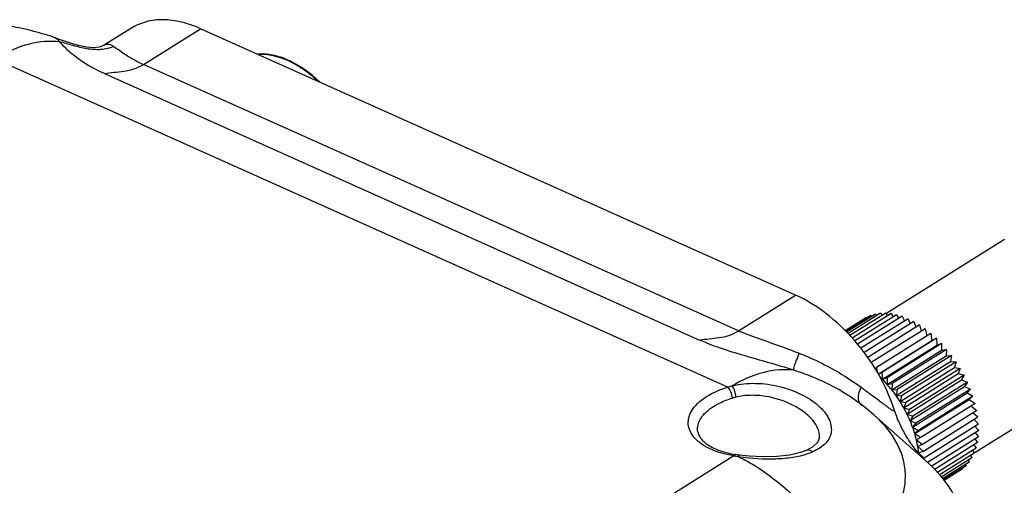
# Model space of a CAD drawing. Header units: inches. Extents: x 0 to 17, y 0 to 11.
# Tile 27 of 38: x 13.525 to 14.606, y 3.517 to 4.028. Entities that reach past the tile are written whole.
import ezdxf

# ---------------------------------------------------------------- set-up
doc = ezdxf.new("R2010")
doc.units = ezdxf.units.IN
doc.header["$LTSCALE"] = 0.935
doc.header["$MEASUREMENT"] = 0
doc.layers.get('0').update_dxf_attribs({"linetype": 'CONTINUOUS'})
doc.layers.add('1', color=7, linetype='CONTINUOUS')

msp = doc.modelspace()

# ---------------------------------------------------------------- linework, layer by layer
at = {"color": 7, "linetype": 'Continuous'}
for points, knots in [([(13.8543, 3.9592), (13.8491, 3.9642), (13.8382, 3.9731), (13.8208, 3.9833), (13.8033, 3.9892), (13.7916, 3.9902), (13.7862, 3.9898)], [0, 0, 0, 0, 0.284489, 0.547831, 0.786156, 1, 1, 1, 1]), ([(13.8524, 3.96), (13.8473, 3.9648), (13.8393, 3.9713), (13.8278, 3.9784), (13.8122, 3.9864), (13.7977, 3.9901), (13.7866, 3.9895)], [0, 0, 0, 0, 0.284295, 0.419122, 0.54824, 1, 1, 1, 1])]:
    msp.add_open_spline(points, degree=3, knots=knots, dxfattribs=at)
at = {"layer": '1', "color": 7, "linetype": 'Continuous'}
for p, q in [((13.6476, 4.0182), (13.6188, 4.0002)), ((13.6607, 3.9786), (13.7232, 4.0177)), ((14.3765, 3.7256), (13.7232, 4.0177)), ((13.5635, 4.0078), (13.5635, 4.0078)), ((13.5635, 4.0077), (13.5635, 4.0078)), ((13.4994, 3.9838), (14.3025, 3.6248)), ((14.314, 3.6865), (13.6607, 3.9786)), ((13.6179, 3.9684), (14.2712, 3.6763)), ((14.6056, 3.7865), (14.4757, 3.7052)), ((14.314, 3.6865), (14.3765, 3.7256)), ((14.4545, 3.7011), (14.431, 3.6864)), ((14.4592, 3.7033), (14.4315, 3.686)), ((14.4643, 3.7048), (14.4325, 3.6849)), ((14.4697, 3.7057), (14.4341, 3.6834)), ((14.4754, 3.7058), (14.4362, 3.6813)), ((14.4813, 3.7053), (14.4385, 3.6785)), ((14.4874, 3.7041), (14.4414, 3.6753)), ((14.4936, 3.7023), (14.4446, 3.6716)), ((14.4999, 3.6997), (14.4481, 3.6673)), ((14.5062, 3.6966), (14.4518, 3.6625)), ((14.4545, 3.7011), (14.455, 3.7006)), ((14.4592, 3.7033), (14.4602, 3.7023)), ((14.4643, 3.7048), (14.4657, 3.7032)), ((14.4697, 3.7057), (14.4715, 3.7034)), ((14.4754, 3.7058), (14.4774, 3.7029)), ((14.4813, 3.7053), (14.4835, 3.7017)), ((14.4874, 3.7041), (14.4897, 3.6998)), ((14.4936, 3.7023), (14.4959, 3.6973)), ((14.4999, 3.6997), (14.5022, 3.6941)), ((14.5062, 3.6966), (14.5084, 3.6903)), ((14.5125, 3.6929), (14.4557, 3.6573)), ((14.5188, 3.6885), (14.4596, 3.6515)), ((14.5125, 3.6929), (14.5145, 3.6858)), ((14.5188, 3.6885), (14.5205, 3.6808)), ((14.525, 3.6836), (14.4652, 3.6462)), ((14.4673, 3.639), (14.5261, 3.6759)), ((14.531, 3.6783), (14.4712, 3.6408)), ((14.525, 3.6836), (14.5261, 3.6759)), ((14.5261, 3.6759), (14.531, 3.6783)), ((14.531, 3.6783), (14.5316, 3.6707)), ((14.4718, 3.6333), (14.5316, 3.6707)), ((14.5368, 3.6724), (14.477, 3.635)), ((14.477, 3.6277), (14.5368, 3.6651)), ((14.5423, 3.6661), (14.4826, 3.6287)), ((14.5316, 3.6707), (14.5368, 3.6724)), ((14.5368, 3.6724), (14.5368, 3.6651)), ((14.5368, 3.6651), (14.5423, 3.6661)), ((14.5423, 3.6661), (14.5418, 3.6591)), ((14.482, 3.6217), (14.5418, 3.6591)), ((14.4867, 3.6154), (14.5465, 3.6529)), ((14.5476, 3.6595), (14.4878, 3.622)), ((14.5418, 3.6591), (14.5476, 3.6595)), ((14.5476, 3.6595), (14.5465, 3.6529)), ((14.5465, 3.6529), (14.5526, 3.6525)), ((14.4637, 3.6452), (14.4652, 3.6462)), ((14.4652, 3.6462), (14.4659, 3.6417)), ((14.4911, 3.6089), (14.5509, 3.6463)), ((14.5526, 3.6525), (14.4928, 3.6151)), ((14.5572, 3.6452), (14.4974, 3.6078)), ((14.5526, 3.6525), (14.5509, 3.6463)), ((14.5509, 3.6463), (14.5572, 3.6452)), ((14.5572, 3.6452), (14.555, 3.6395)), ((14.4674, 3.6389), (14.4712, 3.6408)), ((14.4712, 3.6408), (14.4718, 3.6333)), ((14.4718, 3.6333), (14.477, 3.635)), ((14.477, 3.635), (14.477, 3.6277)), ((14.4952, 3.6021), (14.555, 3.6395)), ((14.4988, 3.5951), (14.5586, 3.6326)), ((14.5614, 3.6378), (14.5016, 3.6003)), ((14.555, 3.6395), (14.5614, 3.6378)), ((14.5614, 3.6378), (14.5586, 3.6326)), ((14.5586, 3.6326), (14.5651, 3.6301)), ((14.7017, 3.633), (14.5726, 3.5522)), ((14.477, 3.6277), (14.4826, 3.6287)), ((14.4826, 3.6287), (14.482, 3.6217)), ((14.482, 3.6217), (14.4878, 3.622)), ((14.4878, 3.622), (14.4867, 3.6154)), ((14.5021, 3.5881), (14.5619, 3.6255)), ((14.5651, 3.6301), (14.5053, 3.5927)), ((14.5684, 3.6224), (14.5086, 3.585)), ((14.5651, 3.6301), (14.5619, 3.6255)), ((14.5619, 3.6255), (14.5684, 3.6224)), ((14.5684, 3.6224), (14.5647, 3.6183)), ((14.3109, 3.6137), (14.3071, 3.6127)), ((14.4405, 3.6115), (14.4387, 3.6127)), ((14.4423, 3.6101), (14.4405, 3.6115)), ((14.4867, 3.6154), (14.4928, 3.6151)), ((14.4928, 3.6151), (14.4911, 3.6089)), ((14.5049, 3.5809), (14.5647, 3.6183)), ((14.5073, 3.5738), (14.5671, 3.6112)), ((14.5712, 3.6146), (14.5115, 3.5772)), ((14.5647, 3.6183), (14.5712, 3.6146)), ((14.5712, 3.6146), (14.5671, 3.6112)), ((14.5671, 3.6112), (14.5736, 3.6068)), ((14.4911, 3.6089), (14.4974, 3.6078)), ((14.4974, 3.6078), (14.4952, 3.6021)), ((14.4952, 3.6021), (14.5016, 3.6003)), ((14.5016, 3.6003), (14.4988, 3.5951)), ((14.5736, 3.6068), (14.5138, 3.5694)), ((14.5753, 3.5991), (14.5156, 3.5617)), ((14.569, 3.604), (14.5753, 3.5991)), ((14.4627, 3.5939), (14.5198, 3.5436)), ((14.4988, 3.5951), (14.5053, 3.5927)), ((14.5053, 3.5927), (14.5021, 3.5881)), ((14.5021, 3.5881), (14.5086, 3.585)), ((14.5766, 3.5916), (14.5168, 3.5542)), ((14.5766, 3.5916), (14.571, 3.5964)), ((14.5773, 3.5842), (14.5725, 3.589)), ((14.2691, 3.5755), (14.269, 3.577)), ((14.5086, 3.585), (14.5049, 3.5809)), ((14.5049, 3.5809), (14.5115, 3.5772)), ((14.5115, 3.5772), (14.5073, 3.5738)), ((14.5773, 3.5842), (14.5175, 3.5468)), ((14.5775, 3.5771), (14.5213, 3.5419)), ((14.5733, 3.5817), (14.5775, 3.5771)), ((14.4027, 3.5699), (14.4027, 3.57)), ((14.5073, 3.5738), (14.5138, 3.5694)), ((14.5092, 3.5667), (14.5073, 3.5738)), ((14.5138, 3.5694), (14.5092, 3.5667)), ((14.5092, 3.5667), (14.5156, 3.5617)), ((14.5106, 3.5596), (14.5092, 3.5667)), ((14.5771, 3.5703), (14.5252, 3.5378)), ((14.5732, 3.5679), (14.5761, 3.5638)), ((14.5735, 3.5746), (14.5771, 3.5703)), ((14.3887, 3.5554), (14.3887, 3.5554)), ((14.5156, 3.5617), (14.5106, 3.5596)), ((14.5168, 3.5542), (14.5106, 3.5596)), ((14.5115, 3.5528), (14.5106, 3.5596)), ((14.5761, 3.5638), (14.5286, 3.5341)), ((14.5746, 3.5577), (14.5316, 3.5308)), ((14.5708, 3.5553), (14.5726, 3.5521)), ((14.5723, 3.5614), (14.5746, 3.5577)), ((14.3086, 3.5494), (14.2132, 3.4896)), ((14.315, 3.5501), (14.3106, 3.5508)), ((14.315, 3.5501), (14.315, 3.5501)), ((14.3901, 3.5518), (14.3954, 3.5538)), ((14.5168, 3.5542), (14.5115, 3.5528)), ((14.5175, 3.5468), (14.5115, 3.5528)), ((14.5195, 3.5438), (14.5153, 3.5479)), ((14.5159, 3.5471), (14.5195, 3.5438)), ((14.5175, 3.5468), (14.5166, 3.5467)), ((14.5726, 3.5521), (14.5342, 3.5281)), ((14.5701, 3.547), (14.5363, 3.5258)), ((14.5661, 3.5445), (14.5671, 3.5424)), ((14.5687, 3.5497), (14.5701, 3.547)), ((14.5671, 3.5424), (14.5379, 3.5241)), ((14.5636, 3.5384), (14.539, 3.523)), ((14.5596, 3.5349), (14.5395, 3.5224)), ((14.5593, 3.5357), (14.5596, 3.5349)), ((14.563, 3.5399), (14.5636, 3.5384))]:
    msp.add_line(p, q, dxfattribs=at)
for points in [[(13.6188, 4.0002), (13.6173, 3.9993), (13.6123, 3.9976), (13.6058, 3.9968), (13.5981, 3.9974), (13.5896, 3.9991), (13.5806, 4.0018), (13.5709, 4.0051), (13.5634, 4.0078)], [(14.4027, 3.5699), (14.4009, 3.5645), (14.3954, 3.5591), (14.3887, 3.5554)], [(14.3887, 3.5554), (14.382, 3.5529), (14.37, 3.5501), (14.356, 3.5485), (14.3408, 3.5482), (14.3254, 3.549), (14.315, 3.5501)]]:
    msp.add_lwpolyline(points, dxfattribs=at)
for centre, radius, start, end in [((14.3792, 3.5414), 0.1305, 44.7613, 46.5306), ((14.3746, 3.5369), 0.1369, 41.5386, 44.745), ((14.3394, 3.5012), 0.129, 104.5571, 106.6465), ((14.3707, 3.5335), 0.142, 38.4043, 41.5399), ((14.367, 3.5305), 0.1469, 35.3487, 38.4124), ((14.3272, 3.4497), 0.1975, 54.6079, 55.6013), ((14.2897, 3.3968), 0.2623, 54.4149, 54.6124), ((14.293, 3.4013), 0.2567, 48.6159, 54.4323), ((14.3651, 3.5291), 0.1492, 32.3203, 35.3519), ((14.3649, 3.529), 0.1494, 29.2946, 32.3235), ((14.3666, 3.53), 0.1474, 26.2421, 29.2977), ((14.3702, 3.5317), 0.1434, 23.133, 26.2454), ((14.3761, 3.5342), 0.137, 19.9293, 23.143), ((14.3834, 3.5368), 0.1293, 16.6075, 19.9481), ((14.3315, 3.6782), 0.1309, 259.9148, 260.6031), ((14.3315, 3.6782), 0.1308, 260.6037, 261.2975), ((14.3318, 3.68), 0.1326, 261.2986, 261.9878), ((14.2378, 3.3891), 0.1765, 64.4472, 64.6753), ((14.3524, 3.8207), 0.2749, 261.8264, 262.1317), ((14.4166, 3.5436), 0.0953, 5.0598, 5.4983)]:
    msp.add_arc(centre, radius, start, end, dxfattribs=at)
for points, knots in [([(13.5635, 4.0078), (13.5392, 4.0161), (13.5009, 4.0243), (13.4492, 4.0269), (13.3972, 4.0242), (13.3336, 4.011), (13.2862, 3.9894), (13.2646, 3.9759)], [0, 0, 0, 0, 0.24888, 0.375061, 0.501668, 0.752944, 1, 1, 1, 1]), ([(13.7232, 4.0177), (13.7165, 4.0208), (13.7031, 4.0255), (13.6827, 4.0283), (13.6639, 4.0262), (13.6526, 4.0213), (13.6476, 4.0182)], [0, 0, 0, 0, 0.282839, 0.54001, 0.775922, 1, 1, 1, 1]), ([(13.5011, 3.9864), (13.5119, 3.9928), (13.5336, 4.0027), (13.5577, 4.0049), (13.5685, 4.0035)], [0, 0, 0, 0, 0.534267, 1, 1, 1, 1]), ([(13.5685, 4.0035), (13.5677, 4.0045), (13.5662, 4.0061), (13.5643, 4.0074), (13.5635, 4.0077)], [0, 0, 0, 0, 0.597403, 1, 1, 1, 1]), ([(13.6179, 3.9684), (13.6063, 3.9736), (13.5911, 3.9821), (13.5758, 3.9956), (13.5707, 4.0011), (13.5685, 4.0035)], [0, 0, 0, 0, 0.626795, 0.843342, 1, 1, 1, 1]), ([(13.6282, 3.9982), (13.6237, 3.9962), (13.6137, 3.994), (13.5984, 3.9953), (13.5834, 3.999), (13.5735, 4.002), (13.5685, 4.0035)], [0, 0, 0, 0, 0.243288, 0.491116, 0.747022, 1, 1, 1, 1]), ([(13.6188, 4.0002), (13.6194, 4.0005), (13.6207, 4.001), (13.6231, 4.0008), (13.6256, 3.9998), (13.6273, 3.9988), (13.6282, 3.9982)], [0, 0, 0, 0, 0.19539, 0.41363, 0.67808, 1, 1, 1, 1]), ([(13.6282, 3.9982), (13.63, 3.9971), (13.6338, 3.9944), (13.6405, 3.9897), (13.6495, 3.984), (13.6566, 3.9804), (13.6607, 3.9786)], [0, 0, 0, 0, 0.160071, 0.371199, 0.646409, 1, 1, 1, 1]), ([(13.6179, 3.9684), (13.6214, 3.969), (13.6285, 3.9699), (13.6393, 3.9709), (13.6503, 3.9732), (13.6573, 3.9765), (13.6607, 3.9786)], [0, 0, 0, 0, 0.241232, 0.482468, 0.730147, 1, 1, 1, 1]), ([(14.4855, 3.598), (14.4808, 3.6122), (14.4688, 3.64), (14.4425, 3.6762), (14.4118, 3.7056), (14.3884, 3.7203), (14.3765, 3.7256)], [0, 0, 0, 0, 0.261614, 0.523489, 0.773409, 1, 1, 1, 1]), ([(14.2712, 3.6763), (14.2747, 3.6769), (14.2818, 3.6778), (14.2926, 3.6788), (14.3036, 3.6811), (14.3106, 3.6844), (14.314, 3.6865)], [0, 0, 0, 0, 0.241232, 0.482468, 0.730147, 1, 1, 1, 1]), ([(14.314, 3.6865), (14.3189, 3.6843), (14.3295, 3.6802), (14.3518, 3.6725), (14.369, 3.6664), (14.3805, 3.6618)], [0, 0, 0, 0, 0.228474, 0.479133, 1, 1, 1, 1]), ([(14.3744, 3.6432), (14.3653, 3.6461), (14.3472, 3.6514), (14.3203, 3.659), (14.2948, 3.6668), (14.2787, 3.6729), (14.2712, 3.6763)], [0, 0, 0, 0, 0.263425, 0.523529, 0.772723, 1, 1, 1, 1]), ([(14.3744, 3.6432), (14.3744, 3.6439), (14.3745, 3.6457), (14.3756, 3.6491), (14.3777, 3.6545), (14.3794, 3.659), (14.3805, 3.6618)], [0, 0, 0, 0, 0.113135, 0.268359, 0.540234, 1, 1, 1, 1]), ([(14.3805, 3.6618), (14.3866, 3.6594), (14.4104, 3.6493), (14.4328, 3.636), (14.4483, 3.6245)], [0, 0, 0, 0, 0.254261, 1, 1, 1, 1]), ([(14.3744, 3.6432), (14.3635, 3.6446), (14.3395, 3.6423), (14.3178, 3.6325), (14.307, 3.6261)], [0, 0, 0, 0, 0.465733, 1, 1, 1, 1]), ([(14.4388, 3.6126), (14.4339, 3.6159), (14.4137, 3.6285), (14.3915, 3.6377), (14.3744, 3.6432)], [0, 0, 0, 0, 0.245634, 1, 1, 1, 1]), ([(14.2637, 3.5714), (14.2621, 3.5736), (14.2595, 3.5783), (14.2582, 3.5862), (14.2598, 3.5942), (14.2641, 3.6018), (14.2708, 3.6089), (14.2832, 3.6178), (14.2944, 3.6224), (14.3025, 3.6248)], [0, 0, 0, 0, 0.104937, 0.203542, 0.303981, 0.413788, 0.53774, 0.677535, 1, 1, 1, 1]), ([(14.3071, 3.6127), (14.3069, 3.615), (14.306, 3.6184), (14.3042, 3.6224), (14.3031, 3.6241), (14.3025, 3.6248)], [0, 0, 0, 0, 0.537391, 0.793021, 1, 1, 1, 1]), ([(14.307, 3.6261), (14.3153, 3.6282), (14.3329, 3.6298), (14.3587, 3.6263), (14.3788, 3.6192), (14.3927, 3.6113), (14.4013, 3.6049), (14.4081, 3.5979), (14.4129, 3.5906), (14.4156, 3.5832), (14.416, 3.5759), (14.4141, 3.569), (14.4097, 3.5629), (14.4033, 3.5577), (14.3982, 3.555), (14.3954, 3.5538)], [0, 0, 0, 0, 0.15737, 0.318075, 0.471877, 0.543083, 0.608755, 0.667708, 0.720021, 0.766491, 0.80926, 0.851033, 0.895062, 0.944244, 1, 1, 1, 1]), ([(14.3109, 3.6137), (14.3108, 3.6161), (14.3101, 3.6196), (14.3085, 3.6236), (14.3075, 3.6254), (14.307, 3.6261)], [0, 0, 0, 0, 0.543394, 0.806714, 1, 1, 1, 1]), ([(14.4491, 3.6046), (14.4482, 3.6055), (14.4464, 3.6076), (14.4451, 3.612), (14.4458, 3.6179), (14.4473, 3.6221), (14.4483, 3.6245)], [0, 0, 0, 0, 0.178507, 0.375339, 0.633451, 1, 1, 1, 1]), ([(14.4483, 3.6245), (14.4504, 3.623), (14.4586, 3.6172), (14.4667, 3.6112), (14.4726, 3.6066)], [0, 0, 0, 0, 0.2564, 1, 1, 1, 1]), ([(14.2694, 3.583), (14.2701, 3.5862), (14.2734, 3.5927), (14.2818, 3.6009), (14.2933, 3.6078), (14.3023, 3.6112), (14.3071, 3.6127)], [0, 0, 0, 0, 0.196234, 0.426721, 0.696251, 1, 1, 1, 1]), ([(14.4027, 3.57), (14.4029, 3.5731), (14.4014, 3.5798), (14.3953, 3.5891), (14.3859, 3.5977), (14.3691, 3.6081), (14.3487, 3.6146), (14.3271, 3.6162), (14.3162, 3.6149), (14.3109, 3.6137)], [0, 0, 0, 0, 0.081913, 0.178674, 0.292507, 0.421664, 0.707822, 0.855694, 1, 1, 1, 1]), ([(14.4855, 3.598), (14.4844, 3.5984), (14.4821, 3.5995), (14.4789, 3.6016), (14.4759, 3.6042), (14.4737, 3.6058), (14.4726, 3.6066)], [0, 0, 0, 0, 0.236621, 0.48389, 0.741285, 1, 1, 1, 1]), ([(14.4678, 3.4624), (14.477, 3.4721), (14.4885, 3.4882), (14.4962, 3.5123), (14.4977, 3.5299), (14.4949, 3.5472), (14.4854, 3.5704), (14.4725, 3.5852), (14.4627, 3.5939)], [0, 0, 0, 0, 0.266994, 0.387188, 0.502617, 0.617651, 0.736715, 1, 1, 1, 1]), ([(14.5153, 3.5479), (14.5123, 3.551), (14.5063, 3.5581), (14.4983, 3.57), (14.4922, 3.5812), (14.4881, 3.5907), (14.4863, 3.5955), (14.4856, 3.598)], [0, 0, 0, 0, 0.220944, 0.471503, 0.736234, 0.869258, 1, 1, 1, 1]), ([(14.3086, 3.5494), (14.3037, 3.5501), (14.2943, 3.5522), (14.2785, 3.5582), (14.2681, 3.5653), (14.2637, 3.5714)], [0, 0, 0, 0, 0.293152, 0.560578, 1, 1, 1, 1]), ([(14.2691, 3.5755), (14.2696, 3.573), (14.2716, 3.5691), (14.2758, 3.5646), (14.2827, 3.5595), (14.2944, 3.5542), (14.3049, 3.5517), (14.3106, 3.5508)], [0, 0, 0, 0, 0.148749, 0.248213, 0.366669, 0.655668, 1, 1, 1, 1]), ([(14.3887, 3.5554), (14.3897, 3.5558), (14.3923, 3.5559), (14.3944, 3.5547), (14.3954, 3.5538)], [0, 0, 0, 0, 0.458298, 1, 1, 1, 1]), ([(14.3106, 3.5508), (14.3105, 3.5508), (14.3096, 3.5507), (14.309, 3.5499), (14.3086, 3.5494)], [0, 0, 0, 0, 0.189047, 1, 1, 1, 1]), ([(14.3133, 3.5486), (14.3134, 3.5488), (14.3138, 3.5495), (14.3145, 3.5502), (14.315, 3.5501)], [0, 0, 0, 0, 0.336073, 1, 1, 1, 1]), ([(14.314, 3.5483), (14.3194, 3.5457), (14.3418, 3.5336), (14.3619, 3.5174), (14.3758, 3.5037)], [0, 0, 0, 0, 0.234937, 1, 1, 1, 1]), ([(14.3148, 3.5484), (14.328, 3.5466), (14.3477, 3.5453), (14.373, 3.5474), (14.3847, 3.55), (14.3901, 3.5518)], [0, 0, 0, 0, 0.526643, 0.776228, 1, 1, 1, 1]), ([(14.5613, 3.4745), (14.5603, 3.4808), (14.557, 3.4933), (14.5449, 3.518), (14.5306, 3.534), (14.5198, 3.5436)], [0, 0, 0, 0, 0.230952, 0.471544, 1, 1, 1, 1])]:
    msp.add_open_spline(points, degree=3, knots=knots, dxfattribs=at)
msp.add_open_spline([(14.269, 3.577), (14.2688, 3.579), (14.269, 3.5811), (14.2694, 3.583)], degree=3, dxfattribs=at)

doc.saveas('drawing.dxf')
